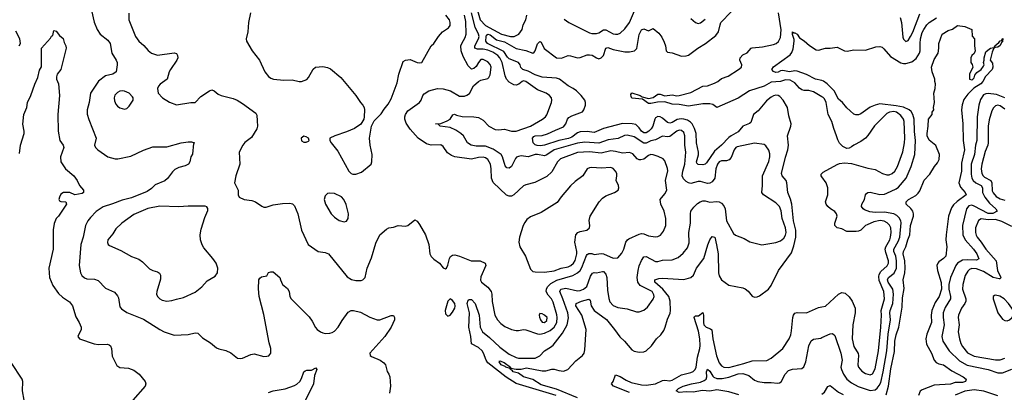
# Model space of a CAD drawing. Header units: inches. Extents: x 2143765 to 2212928, y 878963 to 1017374.
# Tile 17 of 256: x 2163202 to 2171546, y 886478 to 889632. Entities that reach past the tile are written whole.
import ezdxf

# ---------------------------------------------------------------- set-up
doc = ezdxf.new("R2010")
doc.units = ezdxf.units.IN
doc.header["$MEASUREMENT"] = 0
doc.layers.add('C1868', color=7, linetype='Continuous')
doc.layers.add('C1878', color=7, linetype='Continuous')

msp = doc.modelspace()

# ---------------------------------------------------------------- linework, layer by layer
at = {"layer": 'C1868', "color": 5}
for points, elevation in [([(2163810.3, 889710), (2163832.3, 889612.3), (2163858.4, 889550), (2163883, 889510), (2163950, 889458.4), (2163968.7, 889430), (2163983.1, 889350), (2164019, 889290), (2164026.7, 889270), (2164028, 889250), (2164019.5, 889190), (2163990, 889171), (2163930, 889158), (2163870, 889111.7), (2163800.7, 889010), (2163791.3, 888930), (2163774, 888870), (2163773.9, 888833.9), (2163787.3, 888787.3), (2163850.3, 888630), (2163835.5, 888570), (2163843, 888550), (2163864.9, 888530), (2163950, 888472.4), (2164010, 888454.9), (2164033.7, 888453.7), (2164144.2, 888475.8), (2164250, 888528.9), (2164330, 888556.5), (2164450, 888555.3), (2164568.7, 888590), (2164630, 888599.5), (2164658.3, 888598.3), (2164682, 888590), (2164676, 888584), (2164665.5, 888494.5), (2164652.4, 888470), (2164643.8, 888430), (2164631.7, 888408.3), (2164604.4, 888395.6), (2164550, 888381.3), (2164515.5, 888364.5), (2164495.4, 888344.6), (2164453, 888287), (2164432.4, 888267.6), (2164350, 888233.5), (2164317.5, 888202.5), (2164282, 888178), (2164150, 888124.5), (2164070, 888105.6), (2163987.7, 888072.3), (2163910, 888048.9), (2163850.1, 888009.9), (2163801.2, 887958.8), (2163780.2, 887930), (2163760.2, 887890), (2163739.7, 887790), (2163718.9, 887730), (2163704.8, 887550), (2163716, 887490), (2163727.3, 887467.3), (2163750, 887446.7), (2163770, 887439.3), (2163835.3, 887435.3), (2163865.4, 887425.4), (2163930, 887359.3), (2164004.4, 887324.4), (2164030, 887295.5), (2164038, 887278), (2164050, 887202), (2164064.6, 887184.6), (2164110, 887154.3), (2164250, 887095.8), (2164389, 887009), (2164426.8, 886990), (2164510, 886960.4), (2164630, 886968.5), (2164690, 886982), (2164710, 886979.3), (2164750, 886939.1), (2164817.6, 886897.6), (2164870, 886854), (2164890, 886844.9), (2164949.5, 886830.5), (2164991.7, 886811.7), (2165047.7, 886767.7), (2165070, 886762.8), (2165090, 886767.3), (2165161.6, 886798.4), (2165190, 886803), (2165270, 886780.7), (2165296.5, 886783.5), (2165312.5, 886787.5), (2165329, 886810), (2165329.4, 886850), (2165315.4, 886895.4), (2165270, 887135.3), (2165231.3, 887290), (2165226, 887354), (2165229.6, 887430), (2165236.2, 887443.8), (2165250, 887455.5), (2165296, 887464), (2165310, 887491.3), (2165330, 887498), (2165350, 887498), (2165406, 887450), (2165410.7, 887430), (2165430, 887391), (2165470, 887356), (2165486, 887330), (2165490.8, 887290), (2165502, 887270), (2165656.1, 887116.1), (2165681, 887081), (2165707.3, 887027.3), (2165721.6, 887010), (2165750, 886988.5), (2165770, 886980.3), (2165790, 886976.5), (2165830, 886977.8), (2165850, 886983.2), (2165870, 886995.3), (2165901.3, 887030), (2165933.2, 887086.8), (2165984.9, 887155.1), (2166010, 887170.4), (2166030, 887170.4), (2166090, 887154.9), (2166170, 887114.4), (2166230.3, 887090.3), (2166254, 887090), (2166350, 887128.7), (2166370, 887127.7), (2166378.9, 887110), (2166376.9, 887090), (2166350, 887029.6), (2166294.9, 886950), (2166167.7, 886810), (2166171, 886790), (2166181.6, 886781.6), (2166256, 886750), (2166287.5, 886727.5), (2166301, 886710), (2166314.4, 886654.4), (2166330.5, 886630.5), (2166337.3, 886610), (2166343.1, 886530), (2166336.3, 886470)], 340), ([(2164127.5, 889687.5), (2164125.7, 889630), (2164183.9, 889490), (2164210, 889452), (2164255, 889415), (2164290.2, 889370.2), (2164317.3, 889350), (2164370, 889331.8), (2164510, 889353), (2164530, 889346), (2164539.1, 889330), (2164540.5, 889310), (2164532.7, 889290), (2164478.4, 889210), (2164468.2, 889190), (2164450.6, 889130), (2164392.8, 889087.2), (2164378.8, 889070), (2164370.7, 889050), (2164376, 889010), (2164411, 888970), (2164470, 888934.9), (2164530, 888912.2), (2164651.8, 888931.8), (2164689.3, 888930.7), (2164736.6, 888983.4), (2164810, 889030.4), (2164830, 889038), (2164850, 889030.6), (2164882.8, 889002.8), (2164909.2, 888989.2), (2165010, 888964.6), (2165044.9, 888950), (2165090, 888924.2), (2165202, 888842), (2165210, 888824.7), (2165214.8, 888774.8), (2165216.5, 888730), (2165211.9, 888708.1), (2165166, 888634), (2165110, 888591.5), (2165092.2, 888570), (2165061.7, 888510), (2165067.9, 888410), (2165033.6, 888310), (2165023.1, 888250), (2165052, 888190), (2165053, 888150), (2165062.8, 888130), (2165104.7, 888110), (2165170, 888100.3), (2165201, 888090), (2165252.4, 888052.4), (2165270, 888044.9), (2165290, 888045.5), (2165350, 888064.4), (2165430, 888077.6), (2165490, 888078), (2165512.8, 888072.8), (2165530, 888056), (2165559.5, 887990), (2165588.9, 887850), (2165644.9, 887730), (2165730, 887670.4), (2165790, 887662.6), (2165819.1, 887650), (2165976, 887456), (2166013, 887433), (2166050, 887423.1), (2166095.1, 887424.9), (2166110, 887430.6), (2166129.4, 887450), (2166146, 887530), (2166183.5, 887616.5), (2166219.3, 887740.7), (2166254, 887810), (2166310, 887858.8), (2166330, 887870.7), (2166370, 887876), (2166410, 887891), (2166470, 887884.7), (2166490, 887891.3), (2166550, 887938), (2166570, 887926), (2166590, 887898.8), (2166642, 887810), (2166668.9, 887730), (2166678.4, 887650), (2166690, 887626.8), (2166710, 887604), (2166758, 887570), (2166790, 887532), (2166810, 887522), (2166818, 887530), (2166830, 887554), (2166843.7, 887610), (2166853.1, 887626.9), (2166870, 887639.3), (2166890, 887642.6), (2166930, 887631.7), (2167026.8, 887590), (2167104.7, 887590), (2167145.5, 887570), (2167152.2, 887550), (2167110, 887456), (2167107.9, 887427.9), (2167115.5, 887410), (2167170, 887367.8), (2167196.5, 887330), (2167204.1, 887310), (2167206.4, 887246.4), (2167227.6, 887130), (2167250.2, 887090.2), (2167278.9, 887058.9), (2167314.3, 887034.3), (2167370.8, 887010), (2167410, 887000.7), (2167430, 887000.2), (2167470, 887009.1), (2167490, 887006.5), (2167590, 886972.5), (2167610, 886970.1), (2167650, 886977.7), (2167698, 887002), (2167730.2, 887029.8), (2167752.4, 887070), (2167756.7, 887110), (2167754.1, 887134.1), (2167721.9, 887241.9), (2167708.7, 887268.7), (2167679.2, 887299.2), (2167662.6, 887330), (2167665, 887350), (2167675.2, 887370), (2167702.2, 887397.8), (2167753.7, 887426.3), (2167890, 887465.8), (2167929.9, 887490.1), (2167949.9, 887510.1), (2167965.4, 887534.6), (2168004.2, 887635.8), (2168010, 887645.6), (2168025.8, 887654.2), (2168050, 887652.7), (2168070, 887645), (2168130, 887652), (2168149.4, 887649.4), (2168230, 887614.4), (2168270, 887617.3), (2168303.7, 887656.3), (2168322, 887690), (2168338.9, 887750), (2168351.9, 887768.1), (2168364.2, 887775.8), (2168450, 887817.4), (2168470, 887821.7), (2168490, 887818.9), (2168530, 887803.2), (2168590, 887795.3), (2168610, 887796.9), (2168631.4, 887808.6), (2168657.2, 887842.8), (2168676.2, 887890), (2168678.2, 887950), (2168663.7, 888010), (2168635.4, 888070), (2168629.6, 888110), (2168670, 888157), (2168684.4, 888190), (2168675.8, 888270), (2168693.4, 888353.4), (2168691.8, 888371.8), (2168670, 888437), (2168653.7, 888453.7), (2168613.7, 888473.7), (2168570, 888488.7), (2168550, 888489.8), (2168530, 888481.4), (2168490, 888450.7), (2168464.7, 888444.7), (2168450, 888445.8), (2168434.4, 888454.4), (2168397, 888497), (2168370, 888507.2), (2168310, 888502.9), (2168250, 888516.9), (2168210, 888520.9), (2168130, 888503.1), (2168030, 888514.5), (2167930, 888507.7), (2167785.3, 888454.7), (2167759.3, 888430), (2167710, 888343.6), (2167670, 888304.5), (2167565.9, 888254.1), (2167490, 888234.5), (2167470, 888224.5), (2167390, 888148.7), (2167370, 888138), (2167350, 888138), (2167327.3, 888147.3), (2167213, 888253), (2167200.6, 888290), (2167198.1, 888370), (2167191, 888410), (2167169.8, 888450), (2167150, 888462.1), (2167130, 888467.4), (2167090, 888465.4), (2167030, 888452.7), (2166890, 888471.7), (2166862.1, 888482.1), (2166826.5, 888506.5), (2166790, 888558.9), (2166770, 888574), (2166690, 888571.5), (2166650, 888581), (2166579.2, 888630), (2166510, 888706.9), (2166477.2, 888757.2), (2166466.5, 888790), (2166466.4, 888810), (2166470.6, 888830), (2166490, 888859.6), (2166589.6, 888930), (2166604.2, 888950), (2166618, 888990), (2166630, 889006), (2166669.5, 889030), (2166742, 889050), (2166790, 889047.6), (2166851.5, 889031.5), (2166930, 888985.5), (2166970, 888986.3), (2166990, 888992.4), (2167012.3, 889007.8), (2167048.2, 889071.8), (2167089.6, 889110.4), (2167110, 889120.5), (2167170, 889134.9), (2167177.6, 889142.4), (2167190, 889166.8), (2167196.8, 889230), (2167190, 889253.1), (2167170, 889275.4), (2167130, 889295.8), (2167110, 889294.4), (2167090, 889271.2), (2167070, 889235.6), (2167050, 889219.5), (2167030, 889212.7), (2167001.2, 889241.2), (2166960.6, 889320.6), (2166943.1, 889370), (2166941, 889410), (2166947.3, 889430), (2166977, 889483), (2166985, 889510), (2166982.9, 889617.1), (2166971.1, 889670)], 360), ([(2165157.1, 889690), (2165139.3, 889610), (2165134.3, 889530), (2165122, 889470), (2165123.7, 889450), (2165171.5, 889370), (2165232.6, 889290), (2165278, 889190), (2165310, 889150.4), (2165330, 889136.4), (2165352, 889130), (2165439.2, 889119.2), (2165510, 889124.6), (2165570, 889108.4), (2165590, 889108.2), (2165634.1, 889125.8), (2165650, 889144), (2165687.3, 889212.8), (2165709.7, 889230.3), (2165770, 889236.5), (2165810, 889228.8), (2165836.1, 889216.1), (2165922, 889142), (2166050.6, 888990), (2166090, 888930.8), (2166110.7, 888910), (2166122, 888890), (2166124.9, 888870), (2166122, 888810), (2166117.3, 888790), (2166092.4, 888747.6), (2166038, 888710), (2165970, 888682), (2165872, 888650), (2165831.3, 888628.7), (2165831, 888610), (2165841, 888590), (2165898.3, 888518.3), (2165990, 888350.8), (2166010, 888330.7), (2166025.2, 888325.2), (2166050, 888325.5), (2166098, 888342), (2166179.6, 888410), (2166186, 888430), (2166187.6, 888490), (2166172.3, 888570), (2166167.3, 888630), (2166182.7, 888730), (2166204.8, 888775.2), (2166264.1, 888835.9), (2166290, 888876), (2166323.9, 888916.1), (2166350, 888961), (2166401.8, 889098.2), (2166415.4, 889170), (2166450, 889277.3), (2166470, 889290.5), (2166510, 889296.4), (2166570, 889270.4), (2166590, 889266), (2166610, 889270.8), (2166689.5, 889410), (2166710, 889430.7), (2166749.8, 889490.3), (2166783.6, 889530), (2166836.2, 889563.8), (2166850, 889582.8), (2166850.8, 889610), (2166844.7, 889630), (2166814, 889670)], 380), ([(2167749, 886450), (2167410, 886552.9), (2167324.5, 886604.5), (2167168.3, 886728.3), (2167153.7, 886750), (2167132.2, 886810), (2167119.5, 886830), (2167090, 886856.4), (2167029.2, 886889.2), (2167023.9, 886950), (2167008.5, 887030), (2167014.1, 887150), (2166993.2, 887230), (2167002.2, 887257.8), (2167010, 887264.3), (2167030, 887264), (2167061.5, 887230), (2167094.6, 887130), (2167105.2, 887030), (2167124.8, 886990), (2167182.6, 886942.6), (2167270, 886858.9), (2167350, 886799.5), (2167410, 886771.8), (2167430, 886768.1), (2167570, 886767.3), (2167610, 886787.2), (2167648.3, 886830), (2167701.2, 886858.8), (2167723.8, 886876.2), (2167801.8, 886978.2), (2167841.6, 887050), (2167851.7, 887108.3), (2167847.7, 887150), (2167805, 887270), (2167778.5, 887330), (2167787, 887350), (2167830, 887359.2), (2167930, 887337.8), (2167950, 887339.5), (2167980.4, 887350), (2168006.4, 887373.6), (2168039.2, 887460.8), (2168054.5, 887485.5), (2168068.6, 887491.4), (2168090, 887490.1), (2168140.4, 887500.4), (2168150, 887499.7), (2168170, 887479), (2168176.9, 887450), (2168182.9, 887342.9), (2168192.9, 887272.9), (2168203.4, 887243.4), (2168231.6, 887211.6), (2168270, 887195.2), (2168350, 887184.9), (2168430, 887160.3), (2168450, 887158.7), (2168490, 887173.4), (2168521.1, 887198.9), (2168570, 887266), (2168578, 887290), (2168576.3, 887303.7), (2168561.2, 887330), (2168461.1, 887381.1), (2168438.8, 887410), (2168434.5, 887450), (2168441.8, 887510), (2168451.5, 887548.5), (2168470, 887594.3), (2168490, 887624.4), (2168510, 887627.3), (2168590, 887586), (2168610, 887586), (2168650, 887595.2), (2168730, 887600.1), (2168780.4, 887619.6), (2168824.6, 887655.4), (2168860.5, 887699.5), (2168876.1, 887743.9), (2168871.1, 887830), (2168886.6, 887910), (2168885.6, 887990), (2168889.6, 888010), (2168914.1, 888045.9), (2168944.9, 888075.1), (2168969.4, 888090), (2168990, 888097.8), (2169010, 888097.8), (2169050, 888088.2), (2169110, 888094), (2169130, 888091.1), (2169150, 888080.2), (2169170, 888057), (2169180.6, 888030), (2169191.8, 887930), (2169250, 887823), (2169268.9, 887808.9), (2169340.5, 887780.5), (2169390, 887752.4), (2169490, 887726.4), (2169610, 887745), (2169650, 887759.7), (2169676, 887784), (2169692.1, 887807.9), (2169696.4, 887830), (2169691.5, 887870), (2169663.9, 887950), (2169654.6, 888014.6), (2169640.7, 888050), (2169610, 888082.2), (2169503.6, 888150), (2169491.3, 888170), (2169497.2, 888230), (2169496.8, 888310), (2169550, 888430.4), (2169559, 888470), (2169557.8, 888497.8), (2169548.8, 888528.8), (2169524.6, 888564.6), (2169510, 888575.1), (2169430, 888586.3), (2169283, 888557), (2169270, 888549.8), (2169255.3, 888530), (2169230, 888464.4), (2169214.6, 888445.4), (2169190, 888437.3), (2169150, 888438.1), (2169130, 888429.1), (2169114.4, 888410), (2169101.2, 888370), (2169091.6, 888290), (2169070, 888260.7), (2169050, 888249.6), (2169030, 888246), (2168970, 888263.1), (2168950, 888262.2), (2168890, 888246), (2168870, 888251), (2168850, 888263.5), (2168826.4, 888286.4), (2168816.8, 888310), (2168821.1, 888350), (2168839.6, 888410), (2168848.1, 888510), (2168839.4, 888570), (2168839.6, 888650), (2168830, 888677.6), (2168810, 888695.2), (2168790, 888696.4), (2168770, 888687.4), (2168710, 888643.4), (2168690, 888639.9), (2168650, 888645.2), (2168590, 888614.8), (2168550, 888606.3), (2168510, 888587.4), (2168490, 888586.5), (2168410, 888641.2), (2168350, 888654.8), (2168328.2, 888651.8), (2168274.1, 888625.9), (2168190, 888614.2), (2168110, 888585.9), (2167990, 888594.4), (2167930, 888586.8), (2167730, 888530.3), (2167670, 888487.4), (2167650, 888479.6), (2167590, 888492), (2167570, 888490.3), (2167510, 888471.7), (2167450, 888478.4), (2167430, 888475.5), (2167412.3, 888467.7), (2167402.6, 888457.4), (2167370, 888389.7), (2167350, 888376.3), (2167330, 888378.7), (2167316.2, 888396.2), (2167292.2, 888470), (2167280.7, 888490), (2167214.9, 888534.9), (2167150, 888563), (2167070, 888562.9), (2167027.1, 888570), (2166997.4, 888590), (2166961.7, 888650), (2166939.7, 888670), (2166896.7, 888696.7), (2166850, 888719.6), (2166765.2, 888730), (2166747, 888747), (2166725.2, 888750), (2166770, 888753.5), (2166824.3, 888775.7), (2166848.8, 888791.2), (2166872.5, 888827.5), (2166887.3, 888832.8), (2166903.7, 888823.7), (2166950, 888813), (2167050, 888810.2), (2167090, 888803.8), (2167130, 888781.3), (2167177.3, 888730), (2167230, 888704.1), (2167258.9, 888701.1), (2167310, 888704.3), (2167370, 888688.2), (2167410, 888688.1), (2167531.6, 888730), (2167633.3, 888790), (2167656.9, 888810), (2167670, 888828), (2167708, 888930), (2167711.6, 888950), (2167707.6, 888970), (2167690.8, 888990.8), (2167662.7, 889010), (2167590, 889039.8), (2167490, 889109.8), (2167470, 889113.9), (2167459.5, 889110), (2167432.5, 889087.5), (2167410, 889078.4), (2167390, 889082.1), (2167350, 889104.3), (2167328.2, 889128.3), (2167316.5, 889156.5), (2167290.9, 889270), (2167271.2, 889310), (2167252.7, 889330), (2167210, 889357.9), (2167170, 889375.4), (2167130, 889381.5), (2167082, 889382), (2167058.9, 889390), (2167057.3, 889410), (2167089.6, 889470), (2167095.1, 889490), (2167090.7, 889510), (2167061, 889570), (2167029.4, 889690.6)], 340), ([(2167080.1, 889710), (2167103.5, 889630), (2167150, 889583.2), (2167285.2, 889510), (2167360.7, 889490), (2167393.2, 889490), (2167432.3, 889510), (2167459.5, 889550), (2167467.8, 889590), (2167490, 889630.6), (2167500.7, 889670)], 340), ([(2167930, 886429.6), (2167750, 886504.4), (2167620.1, 886540.1), (2167550, 886587.5), (2167471.8, 886610), (2167430, 886639.8), (2167382.4, 886650), (2167378.6, 886658.6), (2167359.6, 886670), (2167359.1, 886679.1), (2167322.4, 886690), (2167316.5, 886696.5), (2167282.8, 886710), (2167263.8, 886736.2), (2167270, 886744), (2167308, 886730), (2167361.6, 886690), (2167361.1, 886681.1), (2167410, 886672.9), (2167450, 886674.3), (2167495.4, 886684.6), (2167630, 886659.1), (2167659.8, 886660.2), (2167710, 886675), (2167730, 886675), (2167770, 886663.1), (2167810, 886657.6), (2167848, 886670), (2167914.8, 886745.2), (2167971.9, 886790), (2167983.8, 886810), (2167990, 886838), (2168001.8, 887010), (2167964.9, 887130), (2167915.5, 887210), (2167917.8, 887230), (2167962.6, 887250), (2168025.9, 887265.9), (2168036.8, 887256.8), (2168043.8, 887210), (2168070, 887170.1), (2168173.8, 887093.8), (2168242.1, 887010), (2168286.6, 886946.6), (2168325.6, 886910), (2168390, 886837.2), (2168410, 886824.7), (2168450, 886816.9), (2168490, 886821.2), (2168510, 886829.2), (2168556.3, 886870), (2168597, 886930), (2168635, 886965), (2168659.1, 887000.9), (2168671.8, 887030), (2168690, 887097.3), (2168713.2, 887146.8), (2168717.4, 887170), (2168714.5, 887250), (2168701.7, 887290), (2168650.8, 887350.8), (2168584.4, 887410), (2168585.1, 887430), (2168618.5, 887441.5), (2168650, 887444.7), (2168828.5, 887431.5), (2168890, 887450.2), (2168912.3, 887470), (2168936.6, 887530), (2168999.6, 887610), (2169033.5, 887726.5), (2169050, 887767.7), (2169070, 887797.1), (2169092.1, 887792.1), (2169107.6, 887727.6), (2169119.6, 887650), (2169123.8, 887490), (2169130, 887464.9), (2169150, 887430.5), (2169210, 887385.7), (2169330, 887361.7), (2169350, 887353.7), (2169374.3, 887334.3), (2169410, 887290.4), (2169430, 887282.4), (2169450, 887284.9), (2169470, 887293.7), (2169548.3, 887351.7), (2169570, 887381.3), (2169630.8, 887510), (2169740.8, 887659.2), (2169762.4, 887717.6), (2169778.1, 887790), (2169777.6, 887850), (2169758.6, 887930), (2169744.9, 888070), (2169733.4, 888113.4), (2169709.9, 888170), (2169703.4, 888250), (2169695.9, 888270), (2169663.7, 888310), (2169658.8, 888330), (2169690, 888468), (2169711.8, 888531.8), (2169715.5, 888570), (2169708.7, 888650), (2169736.9, 888730), (2169738.9, 888750), (2169719.4, 888819.4), (2169708.5, 888890), (2169672.5, 888950), (2169642.9, 888982.9), (2169630, 888990.4), (2169610, 888992.6), (2169590, 888988.1), (2169570, 888976.9), (2169530, 888944.1), (2169459.1, 888860.9), (2169421.2, 888830), (2169397.6, 888762.4), (2169386.4, 888753.6), (2169330, 888731.6), (2169290, 888682), (2169230.1, 888649.9), (2169210, 888634.2), (2169150.2, 888570), (2169090, 888519.9), (2169020.7, 888419.3), (2169010, 888409.3), (2168990, 888404), (2168950, 888405.2), (2168938.7, 888418.7), (2168936.1, 888430), (2168952.9, 888487.1), (2168954.2, 888510), (2168936.6, 888590), (2168933.8, 888670), (2168919.2, 888710), (2168899.6, 888750), (2168886, 888766), (2168861.3, 888781.3), (2168828.9, 888791.1), (2168806.9, 888793.1), (2168772.5, 888787.5), (2168730, 888761.9), (2168710, 888755.8), (2168690, 888763.2), (2168650, 888799.6), (2168630, 888809.9), (2168610, 888811.7), (2168590, 888801.4), (2168583, 888790), (2168567.8, 888732.2), (2168552.8, 888707.2), (2168532.2, 888687.8), (2168510, 888675.1), (2168490, 888674.2), (2168470, 888688.4), (2168450, 888717.7), (2168424.2, 888744.2), (2168391.2, 888751.2), (2168310, 888752.7), (2168149.8, 888709.8), (2168070, 888678.5), (2168010, 888686.1), (2167950, 888683.4), (2167930, 888675.4), (2167881.4, 888638.6), (2167853.2, 888626.7), (2167769.8, 888610.2), (2167650, 888570.3), (2167615, 888565), (2167586.3, 888566.3), (2167570, 888571.6), (2167553.9, 888590), (2167547.9, 888630), (2167557.7, 888642.3), (2167570, 888650.4), (2167630, 888652.2), (2167675.3, 888664.7), (2167741.6, 888698.4), (2167810, 888725.6), (2167829.9, 888750), (2167844.7, 888790), (2167855.5, 888804.5), (2167880.8, 888819.2), (2167970, 888851.3), (2167981.9, 888870), (2167995.2, 888910), (2167997, 888930), (2167991.2, 888950), (2167959.5, 888990), (2167919, 889030), (2167893.2, 889050), (2167850, 889073), (2167777.3, 889130), (2167750, 889138), (2167630, 889144.5), (2167570, 889166.1), (2167510, 889197.6), (2167466, 889210), (2167448.4, 889228.4), (2167443.9, 889250), (2167429, 889269), (2167350, 889300.1), (2167335.2, 889315.2), (2167304.2, 889364.2), (2167165.1, 889430), (2167151.1, 889450), (2167153.7, 889490), (2167157.2, 889502.8), (2167170, 889509.5), (2167190, 889503.3), (2167242.5, 889462.5), (2167310, 889446.3), (2167408.3, 889388.3), (2167490.3, 889370.4), (2167550, 889348.8), (2167562.4, 889357.6), (2167569.8, 889370), (2167590, 889428.8), (2167610, 889448.5), (2167621.3, 889441.3), (2167647.2, 889387.2), (2167750, 889309.3), (2167792.3, 889307.7), (2167850, 889328), (2167870, 889327.1), (2167930, 889308.9), (2167950, 889311.5), (2168010, 889335.3), (2168030, 889336.1), (2168051.7, 889331.7), (2168090, 889308.5), (2168110, 889301.7), (2168130, 889308.9), (2168149.7, 889330), (2168168.4, 889390), (2168184.4, 889395.6), (2168230, 889379.5), (2168330, 889361.6), (2168370, 889361.7), (2168411.3, 889368.7), (2168430.5, 889389.5), (2168450, 889508.2), (2168470, 889547.4), (2168490, 889554), (2168530, 889537.6), (2168570, 889558.4), (2168617.9, 889517.9), (2168643.8, 889483.8), (2168663, 889442.9), (2168674.7, 889410), (2168681.3, 889370), (2168690, 889356.3), (2168730, 889352.2), (2168810, 889323.8), (2168850, 889325.5), (2168870, 889333.4), (2168949.3, 889390.8), (2169013.7, 889430), (2169102, 889498), (2169123.7, 889530), (2169136.3, 889590), (2169144.7, 889610), (2169230, 889698)], 320), ([(2167816, 889636), (2167855.5, 889610), (2168030, 889522.2), (2168050, 889516.5), (2168090, 889514.2), (2168110, 889521.6), (2168150, 889547.1), (2168170, 889547.1), (2168230, 889513.4), (2168250.6, 889509.4), (2168270, 889511.1), (2168290, 889519.7), (2168330, 889554.7), (2168368.4, 889610), (2168412.7, 889707.3)], 340), ([(2170000, 888979), (2169930, 889021), (2169890, 889032.9), (2169850, 889033.6), (2169830, 889039.1), (2169810, 889053.6), (2169770, 889099), (2169730, 889120.8), (2169690, 889122.7), (2169650, 889110), (2169570, 889102.7), (2169510, 889069.5), (2169386.8, 889030), (2169290, 888966.8), (2169110, 888888.6), (2169075.8, 888915.8), (2169050, 888920.2), (2168990, 888920.4), (2168870, 888901.5), (2168790, 888914.4), (2168730, 888916.6), (2168670, 888935.8), (2168605.9, 888934.1), (2168550, 888922.5), (2168530, 888924.1), (2168480.8, 888960.8), (2168388.8, 888968.8), (2168382.2, 888982.2), (2168381.6, 888998.4), (2168390, 889012.1), (2168458.4, 888990), (2168478, 888978), (2168530, 888965.8), (2168570, 888975), (2168610, 889000.8), (2168630, 889001.5), (2168670, 888988), (2168730, 888996.9), (2168770, 888988.9), (2168790, 888990.1), (2168890, 889016.2), (2168990, 889069.1), (2169030, 889072.5), (2169090, 889096.1), (2169116.8, 889110), (2169150, 889135.5), (2169206.2, 889153.8), (2169293.5, 889210), (2169318, 889230), (2169320.3, 889250), (2169303.6, 889290), (2169306.6, 889310), (2169330, 889333.8), (2169366.8, 889353.2), (2169400.7, 889390), (2169410, 889394.7), (2169496.6, 889403.3), (2169590, 889422.5), (2169611.2, 889430), (2169633.3, 889446.7), (2169650, 889480.7), (2169654.1, 889545.9), (2169631, 889690)], 280), ([(2168890, 889642.4), (2168927.3, 889607.3), (2168950, 889600.3), (2168970, 889606.3), (2169010, 889636.9)], 340), ([(2163198, 889410), (2163209.7, 889430.3), (2163202.8, 889470), (2163170, 889536)], 340), ([(2163200, 888500), (2163209.3, 888570.7), (2163238.3, 888670), (2163238.9, 888690), (2163227.6, 888747.6), (2163237.2, 888830), (2163261.3, 888890), (2163267.1, 888930), (2163296.4, 888990), (2163330, 889087.3), (2163356, 889144), (2163370, 889206), (2163387, 889233), (2163387.2, 889390), (2163464, 889476), (2163470, 889492), (2163482, 889498), (2163490, 889542), (2163510, 889534), (2163539.6, 889499.6), (2163570, 889474), (2163578, 889438), (2163592.7, 889410), (2163594.9, 889390), (2163550.4, 889210.4), (2163518.7, 889170), (2163512.9, 889150), (2163513.1, 889130), (2163530.3, 889090), (2163537.8, 888990), (2163523.6, 888830), (2163527.4, 888687.4), (2163541.3, 888610), (2163570.4, 888570), (2163577, 888550), (2163547.8, 888472.2), (2163549.3, 888430), (2163588.5, 888368.5), (2163660.4, 888310), (2163688, 888270), (2163708.5, 888228.5), (2163742.8, 888190), (2163742.8, 888170), (2163730, 888162), (2163670, 888149.3), (2163626, 888170), (2163574, 888170), (2163550, 888154), (2163538, 888130), (2163532, 888110), (2163539.6, 888099.6), (2163550, 888092), (2163591.6, 888091.6), (2163598.8, 888070), (2163530.3, 887969.7), (2163510, 887949.3), (2163492.9, 887907.1), (2163486.3, 887853.7), (2163485.6, 887690), (2163447.6, 887530), (2163452.9, 887450), (2163481.3, 887381.3), (2163530, 887314.9), (2163563.1, 887283.1), (2163624.7, 887244.7), (2163648.7, 887210), (2163677.8, 887117.8), (2163706, 887070), (2163722, 887030), (2163722, 887010), (2163694, 886950), (2163707.3, 886930), (2163833.3, 886886.7), (2163870, 886882), (2163946.4, 886886.4), (2163959.8, 886879.8), (2163970, 886871.3), (2163980.7, 886850), (2163984.8, 886784.8), (2164024.2, 886704.2), (2164049.1, 886689.1), (2164123, 886683), (2164170, 886664.9), (2164214, 886630), (2164264.9, 886570), (2164270.6, 886550), (2164265.5, 886530), (2164160.3, 886410)], 320), ([(2170000, 889116.2), (2169944.8, 889130), (2169870, 889169.3), (2169790, 889197.3), (2169770, 889199.4), (2169726, 889190), (2169670, 889203), (2169650, 889199.5), (2169630, 889187.3), (2169610, 889186), (2169590, 889195.1), (2169575.1, 889210), (2169590, 889233.7), (2169730, 889335.4), (2169745.8, 889354.2), (2169755.5, 889384.5), (2169765.3, 889450), (2169764.9, 889464.9), (2169750, 889506), (2169750, 889531), (2169761, 889521), (2169770, 889521), (2169791.3, 889510), (2169810, 889478), (2169850, 889453.4), (2169894.8, 889414.8), (2169950, 889376.4), (2169974.2, 889374.2), (2170000, 889382.2)], 260), ([(2170000, 888301.2), (2169994, 888310), (2169994.5, 888325.5), (2170000, 888331.6)], 280), ([(2168370, 886476), (2168235.1, 886530), (2168216.3, 886550), (2168231.3, 886568.7), (2168250, 886625.3), (2168290, 886611), (2168340.5, 886580.5), (2168382.1, 886562.1), (2168470, 886541.7), (2168510, 886538), (2168590, 886550.6), (2168650, 886576.8), (2168670, 886579.5), (2168710, 886575.4), (2168730, 886581.5), (2168810, 886626.6), (2168890, 886644.8), (2168910, 886653.6), (2168927, 886670), (2168935.2, 886690), (2168946.1, 886773.9), (2168965.6, 886850), (2168966.9, 886873.1), (2168966.7, 886930), (2168955.4, 886995.4), (2168916.8, 887110), (2168920.1, 887119.9), (2168930, 887126.3), (2168955.2, 887124.8), (2168990, 887152.4), (2168995.9, 887130), (2168995.2, 887070), (2169000.1, 887050), (2169019, 887030), (2169056.1, 887016.1), (2169066.5, 887006.5), (2169075, 886930), (2169106.3, 886786.3), (2169128.2, 886728.2), (2169150, 886700.9), (2169170.1, 886690.1), (2169210, 886687.9), (2169338.8, 886721.2), (2169410, 886744.8), (2169533.7, 886746.3), (2169570, 886767.4), (2169669.7, 886850), (2169721.8, 886930), (2169735.9, 886964.1), (2169742.7, 886997.3), (2169752.5, 887110), (2169758, 887130), (2169770, 887147), (2169790, 887153.2), (2169870, 887149.3), (2169970, 887194.6), (2170000, 887200.6)], 280), ([(2169296.3, 886456.3), (2169210, 886481.5), (2169110, 886497.9), (2169050, 886488.6), (2168988.1, 886491.9), (2168910, 886478.1), (2168850, 886482.8), (2168790, 886476.4), (2168765.1, 886490), (2168784, 886510), (2168823.1, 886530), (2168895.1, 886550), (2168970, 886562.7), (2169002.5, 886577.5), (2169017.7, 886590), (2169026.1, 886610), (2169023.1, 886650), (2169030, 886674.4), (2169050, 886656.5), (2169074.6, 886614.6), (2169084.8, 886604.8), (2169110, 886594.2), (2169154.5, 886594.5), (2169210, 886606.4), (2169290, 886635.5), (2169330, 886636.2), (2169381, 886621), (2169430, 886581.4), (2169456.3, 886570), (2169510, 886560.8), (2169570, 886561.3), (2169624.8, 886555.2), (2169641.2, 886558.8), (2169653.3, 886566.7), (2169688.2, 886630), (2169718, 886662), (2169750, 886674.6), (2169830, 886679.6), (2169847.9, 886692.1), (2169864.2, 886735.8), (2169889, 886871), (2169910, 886913), (2169930, 886928.4), (2169990, 886936.5), (2170000, 886940.9)], 260), ([(2163240.7, 886410), (2163224.7, 886490), (2163229.7, 886569.6), (2163223.5, 886590), (2163130, 886728.8)], 320), ([(2165310, 886474.9), (2165349.8, 886490.3), (2165450, 886507), (2165530, 886536), (2165550, 886546), (2165574.5, 886570), (2165590, 886595.5), (2165610, 886650.5), (2165621.3, 886658.7), (2165635.8, 886664.2), (2165673.7, 886666.3), (2165710, 886684), (2165719.3, 886670), (2165699, 886621), (2165692.7, 886550), (2165623.6, 886410)], 320)]:
    msp.add_lwpolyline(points, dxfattribs=dict(at, elevation=elevation))
for points, elevation in [([(2164069.8, 889029.8), (2164050, 889026.6), (2164030, 889017), (2164007.4, 888992.6), (2164003.2, 888970), (2164005.7, 888945.7), (2164017.7, 888917.7), (2164030, 888901.1), (2164050, 888885.5), (2164090, 888874.3), (2164110, 888880.3), (2164130, 888899.5), (2164163, 888950), (2164163, 888970), (2164158.4, 888978.4), (2164129, 889009), (2164090, 889026.3)], 360), ([(2165610, 888645.2), (2165588, 888630), (2165590, 888606), (2165610, 888594.8), (2165630, 888596), (2165650, 888604.7), (2165655.3, 888610), (2165648.7, 888630), (2165630, 888641.2)], 380), ([(2168050, 888381.7), (2168030, 888378.9), (2168010.7, 888370), (2167972.7, 888310), (2167910, 888263), (2167870, 888226), (2167790, 888133.3), (2167755.6, 888084.4), (2167619.9, 888000.1), (2167530, 887963.7), (2167499.9, 887940.1), (2167483.4, 887916.6), (2167469.3, 887890.7), (2167436.5, 887790), (2167431.5, 887750), (2167440.3, 887710), (2167488.9, 887630), (2167530, 887519.3), (2167550, 887500.3), (2167570, 887496.9), (2167650, 887495.7), (2167730, 887506.1), (2167790, 887528.7), (2167850, 887540.1), (2167871.9, 887550), (2167894.9, 887570), (2167910, 887594.9), (2167923.1, 887650), (2167922.8, 887670), (2167905.7, 887750), (2167913.5, 887810), (2167932, 887830), (2167950, 887838), (2168009.2, 887850), (2168029.6, 887870), (2168034.3, 887890), (2168027.2, 887932.8), (2168035.8, 887970), (2168113.6, 888090), (2168139.3, 888120.7), (2168170, 888142.4), (2168242, 888170), (2168273.2, 888190), (2168279.3, 888210), (2168277.2, 888230), (2168257, 888270), (2168263.1, 888310), (2168260.9, 888330), (2168251.9, 888350), (2168230, 888372.9), (2168210, 888381.2), (2168130, 888374.2)], 380), ([(2165830, 888164.2), (2165810, 888159.7), (2165790, 888142), (2165782.4, 888110), (2165793.8, 888070), (2165840.2, 887990), (2165870, 887959.7), (2165910, 887933), (2165950, 887921.5), (2165970, 887927.2), (2165986, 887950), (2165987.9, 887990), (2165968.9, 888068.9), (2165949.8, 888109.8), (2165930, 888131.8), (2165870, 888159.5)], 380), ([(2164630, 888054.6), (2164550, 888046.8), (2164390, 888054.4), (2164287.3, 888032.7), (2164170, 887983.1), (2164068.5, 887910), (2164017.8, 887862.2), (2163990, 887819.5), (2163948.2, 887770), (2163944.9, 887744.9), (2163950.4, 887730.4), (2163962, 887722), (2164058.2, 887678.2), (2164150, 887626.3), (2164210, 887604.9), (2164242.9, 887582.9), (2164301.7, 887521.7), (2164330, 887508), (2164370, 887497.1), (2164386.2, 887486.2), (2164396.3, 887470), (2164395.2, 887435.2), (2164362.6, 887330), (2164360.3, 887310), (2164370.4, 887290), (2164388.4, 887270), (2164410, 887258.3), (2164450, 887250.2), (2164490, 887254.7), (2164530, 887266), (2164590, 887281.2), (2164690, 887324.2), (2164744.5, 887370), (2164790, 887420.5), (2164857.6, 887462.4), (2164879.3, 887490), (2164879.5, 887530), (2164866, 887570), (2164839.3, 887610), (2164761.3, 887701.3), (2164747.3, 887727.3), (2164735.1, 887770), (2164731.6, 887810), (2164740.8, 887859.2), (2164770, 887958), (2164796, 888016), (2164794.8, 888034.8), (2164786.6, 888046.6), (2164773.3, 888053.3)], 360), ([(2166850, 887268), (2166831.1, 887248.9), (2166806, 887170), (2166810, 887142), (2166830, 887121), (2166850, 887131), (2166870, 887156), (2166889.2, 887190), (2166892.9, 887207.1), (2166888.7, 887230), (2166870, 887254)], 360), ([(2167610, 887143.7), (2167604.4, 887130), (2167605.3, 887114.7), (2167614.4, 887090), (2167630, 887072.6), (2167650, 887069), (2167670, 887084.9), (2167671.2, 887110), (2167650, 887132.1), (2167630, 887143)], 380)]:
    msp.add_lwpolyline(points, close=True, dxfattribs=dict(at, elevation=elevation))
at = {"layer": 'C1878', "color": 5}
for points, elevation in [([(2170000, 889382.2), (2170030, 889391.6), (2170070, 889391.7), (2170130, 889399.5), (2170190, 889368.5), (2170213, 889367), (2170270, 889376.4), (2170370, 889374), (2170457.2, 889402.8), (2170490, 889405.5), (2170510, 889398.9), (2170526, 889386), (2170580.6, 889320.6), (2170667.6, 889267.6), (2170690, 889260.9), (2170710, 889261.4), (2170763.2, 889276.8), (2170797.4, 889302.6), (2170827, 889350), (2170833.2, 889370), (2170831.4, 889431.3), (2170835.5, 889470), (2170850, 889524.4), (2170863.4, 889550), (2170890, 889588.6), (2170910, 889607.9), (2170971.8, 889648.2)], 260), ([(2170663.2, 889650), (2170674.3, 889610), (2170685.2, 889485.2), (2170690, 889466.4), (2170710, 889447.8), (2170730, 889456.9), (2170750, 889488.9), (2170770, 889527.9), (2170830, 889680.7)], 280), ([(2170544.4, 886455.6), (2170564.3, 886530), (2170584.5, 886675.5), (2170615.8, 886824.2), (2170619.2, 886910), (2170630, 886965.3), (2170650.8, 887030), (2170680.7, 887199.3), (2170682.5, 887277.5), (2170696.8, 887356.8), (2170687.2, 887430), (2170701.8, 887490), (2170705.7, 887530), (2170701.4, 887590), (2170689.9, 887650), (2170690.9, 887670), (2170709.9, 887710.1), (2170726.7, 887770), (2170743.9, 887810), (2170751.1, 887890), (2170775.9, 887970), (2170777, 887990), (2170771.1, 888011.1), (2170754.6, 888034.6), (2170714, 888070), (2170714.5, 888090), (2170735.1, 888110), (2170796.8, 888143.2), (2170816.9, 888163.1), (2170830, 888183), (2170866.5, 888273.5), (2170914.1, 888325.9), (2170955.1, 888390), (2170980.1, 888419.9), (2170994, 888450), (2170995.1, 888490), (2170966.6, 888566.6), (2170910, 888611.2), (2170892.9, 888650), (2170891, 888669), (2170901, 888730), (2170902, 888790), (2170934, 888830), (2170935.3, 888850), (2170948, 888870), (2170946, 888890), (2170954, 888930), (2170948.7, 889010), (2170959, 889050), (2170961.2, 889090), (2170956, 889110), (2170957, 889130), (2170934, 889190), (2170929.8, 889230.2), (2170950, 889296.3), (2170985.1, 889350), (2170991.6, 889390), (2170990, 889432), (2171018, 889510), (2171070, 889540.5), (2171107.2, 889552.8), (2171150, 889582), (2171210, 889576), (2171270.6, 889550.6), (2171272.7, 889492.7), (2171292, 889470), (2171292, 889410), (2171298, 889370), (2171290, 889346), (2171271.6, 889328.4), (2171262, 889310), (2171262, 889270), (2171273.7, 889253.7), (2171278.8, 889230), (2171251.3, 889170), (2171252, 889130), (2171270, 889124), (2171279, 889130), (2171290, 889141), (2171297, 889163), (2171313.8, 889186.2), (2171349, 889210), (2171370, 889238.8), (2171375.6, 889250), (2171369.2, 889270), (2171376, 889290), (2171373.6, 889310), (2171390, 889360.5), (2171404.6, 889375.4), (2171430, 889390.4), (2171456.9, 889396.9), (2171462, 889390), (2171454, 889386), (2171443.4, 889356.6), (2171426, 889290), (2171445.2, 889265.2), (2171448.5, 889230), (2171443.8, 889210), (2171387.3, 889152.7), (2171363.6, 889110), (2171347.2, 889090), (2171286.2, 889053.8), (2171237.7, 889002.3), (2171202.5, 888957.5), (2171187.7, 888912.3), (2171184.2, 888870), (2171194.8, 888750), (2171196.1, 888610), (2171208.4, 888530), (2171182.7, 888417.3), (2171181.6, 888350), (2171161.6, 888250), (2171173.7, 888213.7), (2171212.7, 888170), (2171223, 888150), (2171145.6, 888094.4), (2171114.1, 888065.9), (2171099.5, 888040.5), (2171072.9, 887970), (2171051.5, 887810), (2171050.2, 887770), (2171058.3, 887710), (2171048.7, 887630), (2171030.3, 887610), (2170990, 887581.5), (2170981.1, 887570), (2170974.8, 887550), (2170980.8, 887510), (2171010, 887406), (2171013.3, 887350), (2170993.6, 887290), (2170960.7, 887239.3), (2170931.5, 887170), (2170925.2, 887130), (2170927.5, 887070), (2170889.3, 886970.7), (2170880.9, 886930), (2170886.3, 886886.3), (2170928.1, 886810), (2170951.7, 886750), (2170967.3, 886730), (2170990, 886719.4), (2171031.7, 886710), (2171100.5, 886660.5), (2171197.1, 886610), (2171222, 886590), (2171218, 886570), (2171190, 886561), (2171130, 886560.4), (2171090, 886547.7), (2170950, 886538.4), (2170850, 886497.3), (2170833.6, 886486.4), (2170819.2, 886450)], 240), ([(2170000, 886940.9), (2170070, 886971.8), (2170090, 886974.9), (2170110, 886958.8), (2170160.7, 886810), (2170170.2, 886750), (2170161.5, 886690), (2170165.2, 886670), (2170182.7, 886630), (2170212.1, 886590), (2170250, 886557.4), (2170306.1, 886526.1), (2170410, 886494), (2170450, 886499.2), (2170468.4, 886511.7), (2170485.9, 886534.1), (2170497.9, 886562.1), (2170518.2, 886650), (2170549.9, 886830), (2170560.9, 886970), (2170581.7, 887090), (2170575.1, 887150), (2170578.1, 887170), (2170600.3, 887230), (2170607.2, 887307.2), (2170600.4, 887350), (2170562.8, 887410), (2170555.1, 887430), (2170564.1, 887450), (2170612.3, 887487.7), (2170631.4, 887530), (2170633.3, 887590), (2170625.3, 887630), (2170609.5, 887670), (2170608.7, 887690), (2170646.5, 887753.5), (2170660.7, 887790), (2170672.2, 887912.2), (2170668.9, 887930), (2170655.1, 887955.1), (2170634.8, 887974.8), (2170610, 887988.2), (2170530, 888003.5), (2170450, 888000.4), (2170406.4, 888006.4), (2170361.8, 888021.8), (2170349.6, 888030), (2170336, 888050), (2170338.7, 888070), (2170361, 888110), (2170369.7, 888150), (2170378.2, 888161.8), (2170390, 888169), (2170410, 888171.2), (2170491.3, 888151.3), (2170530, 888155.6), (2170550, 888162.9), (2170630, 888199.4), (2170650, 888213.2), (2170713, 888290), (2170757.2, 888390), (2170788.6, 888490), (2170793.8, 888610), (2170784.9, 888684.9), (2170781.2, 888790), (2170769.2, 888829.2), (2170754.9, 888854.9), (2170740.2, 888870), (2170691.6, 888891.6), (2170630, 888903.1), (2170490, 888919), (2170450.4, 888910), (2170408.4, 888891.7), (2170330, 888835.1), (2170310, 888827.1), (2170287.2, 888827.2), (2170270, 888833.6), (2170239.4, 888859.4), (2170210, 888887.1), (2170174.8, 888930), (2170140, 888960), (2170103, 889030), (2170045.5, 889090), (2170013, 889113), (2170000, 889116.2)], 260), ([(2170000, 888331.6), (2170010, 888342.6), (2170130, 888407.4), (2170150, 888414.9), (2170190, 888419.5), (2170250, 888414.6), (2170390, 888374.7), (2170450, 888365.4), (2170514.4, 888330), (2170550, 888318.5), (2170570, 888319.8), (2170594.8, 888330), (2170617.3, 888350), (2170641.2, 888390), (2170685.3, 888514.7), (2170699.9, 888590), (2170703, 888630), (2170697.3, 888770), (2170691.2, 888791.2), (2170670, 888821.2), (2170632.7, 888850), (2170610, 888855), (2170572.2, 888850), (2170550, 888839), (2170445.1, 888734.9), (2170389, 888651), (2170370, 888629.7), (2170330, 888601), (2170269.2, 888570.8), (2170250, 888555.6), (2170230, 888545.6), (2170210, 888542.9), (2170178, 888558), (2170148.5, 888588.4), (2170134, 888614), (2170124.6, 888650), (2170100.3, 888710), (2170085.3, 888770), (2170052.9, 888830), (2170035.2, 888930), (2170021.2, 888961.2), (2170010, 888973), (2170000, 888979)], 280), ([(2171550, 888970.9), (2171479.6, 888999.6), (2171410, 889008.2), (2171390, 889005.6), (2171370, 888995.4), (2171344, 888956), (2171330.6, 888910), (2171316.6, 888810), (2171313.4, 888610), (2171302.4, 888570), (2171292.3, 888490), (2171265, 888410), (2171264.9, 888324.9), (2171271.7, 888291.7), (2171281.4, 888270), (2171303.2, 888250), (2171350, 888228.5), (2171360.8, 888210), (2171361.5, 888170), (2171380.3, 888130), (2171419.4, 888079.4), (2171473.8, 888030), (2171484.2, 888010), (2171449, 887991), (2171410, 887990.9), (2171290, 888055), (2171270, 888061.5), (2171244.6, 888055.4), (2171223.8, 888030), (2171192, 887890), (2171195.1, 887810), (2171213.6, 887770), (2171285.9, 887690), (2171311.6, 887650), (2171330.9, 887609.1), (2171310, 887595.3), (2171230, 887599.1), (2171190, 887595.4), (2171150, 887572.4), (2171133.5, 887550), (2171090.6, 887449.4), (2171074.4, 887390), (2171074.4, 887350), (2171090.2, 887290), (2171088.7, 887270), (2171043.3, 887196.7), (2171028.2, 887150), (2171026.2, 887110), (2171035.5, 887050), (2171016.6, 886950), (2171024.6, 886910), (2171078.9, 886830), (2171165.5, 886745.5), (2171230, 886706.8), (2171410, 886671.6), (2171490, 886642.2), (2171530, 886642.5), (2171610, 886673.5)], 260), ([(2171550, 888874.3), (2171510, 888902.6), (2171490, 888907.5), (2171470, 888902.4), (2171452.9, 888887.1), (2171438.6, 888861.4), (2171416.6, 888783.4), (2171409, 888731), (2171409.2, 888590), (2171405.2, 888570), (2171383, 888517), (2171354.4, 888410), (2171350.9, 888370), (2171356, 888330), (2171366.3, 888310), (2171378.4, 888298.4), (2171430.7, 888270), (2171440.5, 888250), (2171443.6, 888183.6), (2171450, 888167.8), (2171476.6, 888136.6), (2171510, 888115.6), (2171550, 888103.8)], 280), ([(2170000, 887200.6), (2170030, 887206.7), (2170139.6, 887310), (2170170, 887323.1), (2170196.2, 887316.2), (2170230, 887287), (2170257.2, 887250), (2170280.5, 887190), (2170280.7, 887150), (2170261.1, 887050), (2170255.6, 886930), (2170270, 886864.9), (2170307.2, 886807.2), (2170310.9, 886790), (2170305.6, 886710), (2170311.3, 886691.3), (2170337.3, 886657.3), (2170370, 886637.1), (2170410, 886626.5), (2170430, 886635.5), (2170450, 886677.1), (2170478.6, 886830), (2170499.7, 887030), (2170505.1, 887130), (2170501.7, 887170), (2170530.3, 887270), (2170524.6, 887330), (2170484.5, 887424.5), (2170482, 887458), (2170485.3, 887474.7), (2170499, 887501), (2170552.4, 887547.6), (2170563.2, 887570), (2170563.2, 887590), (2170540.6, 887660.6), (2170536.5, 887690), (2170541.1, 887710), (2170575.4, 887770), (2170581.5, 887790), (2170587.4, 887830), (2170584.3, 887870), (2170573.9, 887893.9), (2170553.2, 887913.2), (2170527.7, 887927.7), (2170493.1, 887933.1), (2170440.3, 887919.7), (2170383.3, 887896.7), (2170370, 887889.8), (2170330, 887851.5), (2170310, 887841.6), (2170290, 887838.1), (2170210, 887840.3), (2170170, 887861.5), (2170129.6, 887870), (2170109, 887890), (2170109.9, 887910.1), (2170128.3, 887970), (2170124.2, 887990), (2170108.7, 888008.7), (2170072, 888030), (2170049.8, 888049.8), (2170035.6, 888070), (2170031.6, 888090), (2170051, 888150), (2170048.7, 888210), (2170035.1, 888250), (2170000, 888301.2)], 280), ([(2171610, 887881.8), (2171524.2, 887924.2), (2171470, 887941.4), (2171410, 887939.1), (2171350, 887946.4), (2171326.9, 887933.1), (2171302.6, 887870), (2171302.2, 887830), (2171307.7, 887807.7), (2171316.1, 887790), (2171350, 887750.1), (2171389, 887689), (2171475.7, 887590), (2171488.4, 887508.4), (2171515.8, 887450), (2171510, 887439.6), (2171502.9, 887437.1), (2171450, 887449.4), (2171370, 887499.1), (2171310, 887523.9), (2171270, 887524.8), (2171250, 887517.1), (2171235.5, 887504.5), (2171213.9, 887466.1), (2171193.2, 887390), (2171192.1, 887350), (2171218.5, 887270), (2171218.9, 887250), (2171210.6, 887229.5), (2171182.7, 887190), (2171157.2, 887130), (2171155.2, 887110), (2171161.7, 887050), (2171155.5, 886990), (2171164.5, 886930), (2171176.8, 886890), (2171190, 886864.5), (2171233.1, 886813.1), (2171290, 886782.4), (2171470, 886753.1), (2171510, 886754), (2171550, 886766.4)], 280), ([(2170000, 886461.7), (2170021.9, 886478.1), (2170050, 886527.3), (2170070, 886536.4), (2170139.7, 886479.7), (2170179.4, 886459.4)], 240), ([(2171491.3, 886448.7), (2171371.8, 886488.2), (2171290, 886498.8), (2171210, 886488), (2171130, 886454.3)], 260)]:
    msp.add_lwpolyline(points, dxfattribs=dict(at, elevation=elevation))
for points, elevation in [([(2171470, 889398), (2171463.1, 889403.1), (2171465.2, 889410), (2171500.2, 889439.8), (2171510, 889454), (2171523.1, 889456.9), (2171530, 889474), (2171534, 889474), (2171530, 889444), (2171522, 889438), (2171510, 889414), (2171490, 889400.9)], 240), ([(2171470, 887301), (2171461.4, 887298.6), (2171450.4, 887290), (2171452.6, 887270), (2171490.2, 887150), (2171530, 887096.4), (2171550, 887084.6), (2171570, 887082.8), (2171590, 887090.3), (2171613, 887110), (2171625.6, 887134.4), (2171628.2, 887150), (2171623.1, 887170), (2171582.4, 887230), (2171543.8, 887270), (2171508.2, 887291.8)], 320)]:
    msp.add_lwpolyline(points, close=True, dxfattribs=dict(at, elevation=elevation))

doc.saveas('drawing.dxf')
